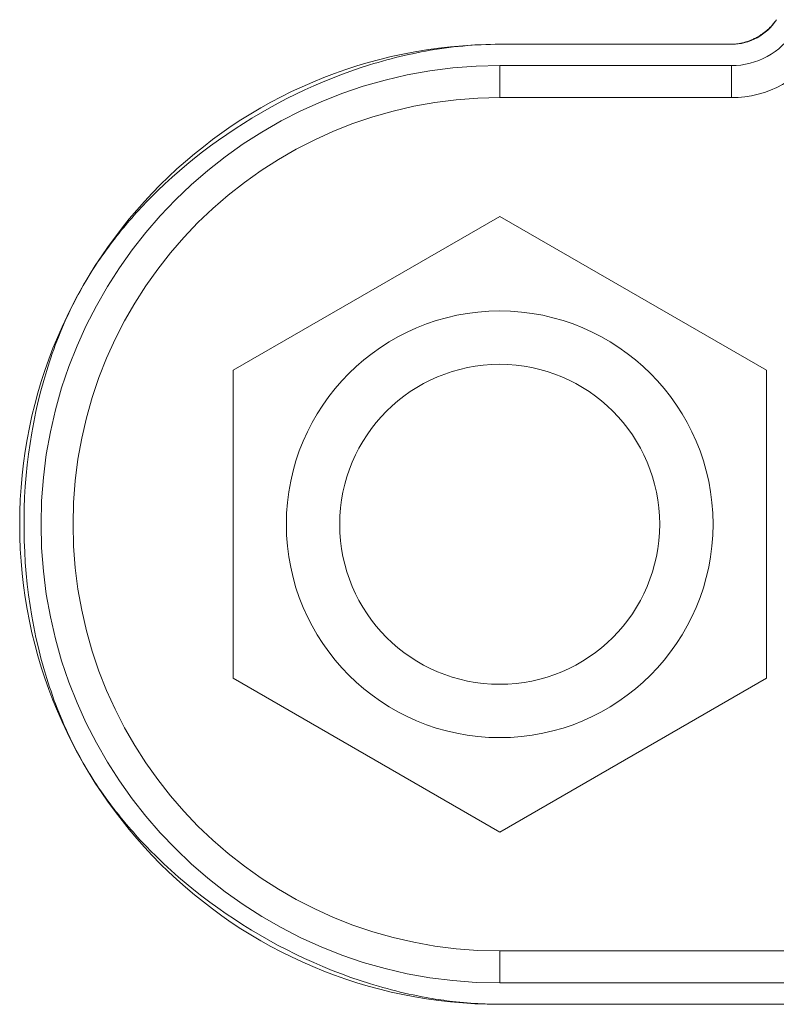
# Model space of a CAD drawing. Header units: millimetres. Extents: x 3925 to 5043, y -86 to 778.
# Tile 78 of 256: x 4303.89 to 4305.66, y -7.84 to -5.54. Entities that reach past the tile are written whole.
import ezdxf

# ---------------------------------------------------------------- set-up
doc = ezdxf.new("R2010")
doc.units = ezdxf.units.MM
doc.header["$LTSCALE"] = 46.255
for name, color, linetype in [('85-005AGG408DXF_CONTINUOUS_LINE', 7, 'CONTINUOUS'), ('H30K-IO-LABEDXF_CONTINUOUS_LINE', 7, 'CONTINUOUS'), ('H30K-REAR-CODXF_CONTINUOUS_LINE', 7, 'CONTINUOUS'), ('LABEL-IO-H30DXF_CONTINUOUS_LINE', 7, 'CONTINUOUS')]:
    doc.layers.add(name, color=color, linetype=linetype)

msp = doc.modelspace()

# ---------------------------------------------------------------- linework, layer by layer
at = {"layer": '85-005AGG408DXF_CONTINUOUS_LINE', "color": 7, "linetype": 'Continuous', "lineweight": 0}
for p, q in [((4304.3851, -6.3568), (4305.0101, -5.996)), ((4305.0101, -5.996), (4305.6351, -6.3568)), ((4304.3851, -7.0785), (4304.3851, -6.3568)), ((4305.6351, -6.3568), (4305.6351, -7.0785)), ((4305.0101, -7.4394), (4304.3851, -7.0785)), ((4305.6351, -7.0785), (4305.0101, -7.4394))]:
    msp.add_line(p, q, dxfattribs=at)
for radius in [0.5, 0.375]:
    msp.add_circle((4305.0101, -6.7177), radius, dxfattribs=at)
at = {"layer": 'H30K-IO-LABEDXF_CONTINUOUS_LINE', "color": 7, "linetype": 'Continuous', "lineweight": 0}
for p, q in [((4305.01, -5.5926), (4305.5532, -5.5926)), ((4305.8322, -7.8426), (4305.01, -7.8426))]:
    msp.add_line(p, q, dxfattribs=at)
for points in [[(4305.6245, -5.5692), (4305.6262, -5.5681), (4305.6278, -5.5669), (4305.6294, -5.5657), (4305.6309, -5.5645), (4305.6325, -5.5633), (4305.634, -5.5621), (4305.6355, -5.5608), (4305.637, -5.5595), (4305.6385, -5.5583), (4305.6399, -5.5569), (4305.6414, -5.5556), (4305.6428, -5.5542), (4305.6441, -5.5529), (4305.6455, -5.5515), (4305.6468, -5.5501), (4305.6481, -5.5486), (4305.6494, -5.5472), (4305.6506, -5.5457), (4305.6518, -5.5442), (4305.653, -5.5428), (4305.6541, -5.5412), (4305.6553, -5.5397), (4305.6564, -5.5382), (4305.6574, -5.5366), (4305.6584, -5.535)], [(4305.5532, -5.5926), (4305.5552, -5.5925), (4305.5572, -5.5925), (4305.5591, -5.5924), (4305.5611, -5.5923), (4305.5631, -5.5921), (4305.5651, -5.5919), (4305.5671, -5.5916), (4305.5691, -5.5914), (4305.5711, -5.591), (4305.5731, -5.5907), (4305.5751, -5.5903), (4305.5771, -5.5899), (4305.5791, -5.5894), (4305.581, -5.589), (4305.583, -5.5884), (4305.585, -5.5879), (4305.587, -5.5873), (4305.5889, -5.5867), (4305.5909, -5.586), (4305.5929, -5.5853), (4305.5948, -5.5846), (4305.5968, -5.5839), (4305.5987, -5.5831), (4305.6006, -5.5823), (4305.6025, -5.5815)], [(4305.6025, -5.5815), (4305.6039, -5.5808), (4305.6054, -5.5802), (4305.6068, -5.5795), (4305.6082, -5.5788), (4305.6096, -5.5781), (4305.611, -5.5773), (4305.6124, -5.5766), (4305.6138, -5.5758), (4305.6152, -5.5751), (4305.6165, -5.5743), (4305.6179, -5.5735), (4305.6193, -5.5726), (4305.6206, -5.5718), (4305.6219, -5.5709), (4305.6232, -5.5701), (4305.6245, -5.5692)], [(4304.8365, -5.6087), (4304.8474, -5.6068), (4304.8583, -5.605), (4304.8692, -5.6033), (4304.8801, -5.6017), (4304.891, -5.6003), (4304.9018, -5.5989), (4304.9127, -5.5977), (4304.9236, -5.5967), (4304.9344, -5.5957), (4304.9453, -5.5949), (4304.9561, -5.5942), (4304.9669, -5.5936), (4304.9777, -5.5931), (4304.9885, -5.5928), (4304.9993, -5.5926), (4305.01, -5.5926)], [(4304.7053, -5.641), (4304.7153, -5.6379), (4304.7254, -5.635), (4304.7354, -5.6321), (4304.7455, -5.6293), (4304.7556, -5.6266), (4304.7657, -5.624), (4304.7758, -5.6215), (4304.7859, -5.6191), (4304.796, -5.6169), (4304.8061, -5.6147), (4304.8163, -5.6126), (4304.8264, -5.6106), (4304.8365, -5.6087)], [(4304.1921, -5.9521), (4304.2084, -5.9359), (4304.2251, -5.92), (4304.2421, -5.9044), (4304.2595, -5.8891), (4304.2772, -5.8741), (4304.2952, -5.8594), (4304.3136, -5.845), (4304.3322, -5.8309), (4304.3511, -5.8172), (4304.3703, -5.8038), (4304.3898, -5.7908), (4304.4095, -5.7781), (4304.4294, -5.7657), (4304.4496, -5.7538), (4304.47, -5.7422), (4304.4906, -5.7309), (4304.5114, -5.7201), (4304.5324, -5.7097), (4304.5535, -5.6996), (4304.5748, -5.69), (4304.5963, -5.6807), (4304.6179, -5.6719), (4304.6396, -5.6635), (4304.6614, -5.6556), (4304.6833, -5.6481), (4304.7053, -5.641)], [(4304.1328, -6.0172), (4304.1379, -6.0112), (4304.1431, -6.0051), (4304.1484, -5.9991), (4304.1537, -5.9931), (4304.159, -5.9871), (4304.1644, -5.9812), (4304.1699, -5.9753), (4304.1754, -5.9695), (4304.1809, -5.9636), (4304.1865, -5.9578), (4304.1921, -5.9521)], [(4304.1035, -6.0538), (4304.107, -6.0492), (4304.1106, -6.0446), (4304.1142, -6.04), (4304.1179, -6.0354), (4304.1216, -6.0308), (4304.1253, -6.0263), (4304.129, -6.0218), (4304.1328, -6.0172)], [(4304.0358, -6.1551), (4304.0401, -6.1476), (4304.0445, -6.1402), (4304.049, -6.1328), (4304.0536, -6.1255), (4304.0583, -6.1181), (4304.063, -6.1109), (4304.0678, -6.1036), (4304.0727, -6.0964), (4304.0777, -6.0892), (4304.0827, -6.082), (4304.0878, -6.0749), (4304.0929, -6.0678), (4304.0982, -6.0608), (4304.1035, -6.0538)], [(4304.0005, -6.2225), (4304.0035, -6.2162), (4304.0065, -6.2099), (4304.0096, -6.2037), (4304.0127, -6.1975), (4304.0159, -6.1914), (4304.0191, -6.1852), (4304.0224, -6.1791), (4304.0257, -6.1731), (4304.029, -6.167), (4304.0324, -6.161), (4304.0358, -6.1551)], [(4303.9484, -6.3571), (4303.9515, -6.3472), (4303.9547, -6.3373), (4303.9581, -6.3274), (4303.9615, -6.3176), (4303.965, -6.3078), (4303.9686, -6.2981), (4303.9722, -6.2885), (4303.976, -6.2789), (4303.9799, -6.2693), (4303.9838, -6.2599), (4303.9879, -6.2504), (4303.992, -6.241), (4303.9962, -6.2317), (4304.0005, -6.2225)], [(4303.9487, -7.0791), (4303.9416, -7.0553), (4303.935, -7.0313), (4303.9289, -7.007), (4303.9233, -6.9826), (4303.9182, -6.9579), (4303.9136, -6.9331), (4303.9095, -6.9082), (4303.9059, -6.8831), (4303.9029, -6.8579), (4303.9003, -6.8327), (4303.8983, -6.8073), (4303.8968, -6.7819), (4303.8957, -6.7564), (4303.8952, -6.7309), (4303.8952, -6.7054), (4303.8957, -6.6799), (4303.8967, -6.6544), (4303.8982, -6.629), (4303.9002, -6.6036), (4303.9028, -6.5784), (4303.9058, -6.5532), (4303.9093, -6.5281), (4303.9134, -6.5031), (4303.9179, -6.4783), (4303.923, -6.4537), (4303.9286, -6.4292), (4303.9347, -6.405), (4303.9413, -6.3809), (4303.9484, -6.3571)], [(4304.006, -7.224), (4304.0015, -7.2147), (4303.9971, -7.2054), (4303.9929, -7.1961), (4303.9887, -7.1866), (4303.9846, -7.1771), (4303.9806, -7.1676), (4303.9767, -7.1579), (4303.9729, -7.1483), (4303.9691, -7.1385), (4303.9655, -7.1288), (4303.962, -7.1189), (4303.9585, -7.109), (4303.9551, -7.0991), (4303.9519, -7.0891), (4303.9487, -7.0791)], [(4304.0358, -7.2801), (4304.0326, -7.2746), (4304.0295, -7.2691), (4304.0265, -7.2635), (4304.0234, -7.258), (4304.0204, -7.2524), (4304.0175, -7.2467), (4304.0145, -7.2411), (4304.0116, -7.2354), (4304.0088, -7.2297), (4304.006, -7.224)], [(4304.1029, -7.3805), (4304.0972, -7.373), (4304.0916, -7.3655), (4304.0861, -7.3579), (4304.0807, -7.3503), (4304.0754, -7.3426), (4304.0701, -7.335), (4304.065, -7.3272), (4304.0599, -7.3195), (4304.0549, -7.3117), (4304.05, -7.3038), (4304.0451, -7.2959), (4304.0404, -7.288), (4304.0358, -7.2801)], [(4304.1357, -7.4214), (4304.1319, -7.4169), (4304.1282, -7.4124), (4304.1245, -7.4079), (4304.1208, -7.4034), (4304.1172, -7.3988), (4304.1135, -7.3943), (4304.11, -7.3897), (4304.1064, -7.3851), (4304.1029, -7.3805)], [(4304.1902, -7.4811), (4304.1845, -7.4752), (4304.1789, -7.4694), (4304.1733, -7.4635), (4304.1678, -7.4576), (4304.1623, -7.4516), (4304.1569, -7.4456), (4304.1515, -7.4396), (4304.1462, -7.4336), (4304.1409, -7.4275), (4304.1357, -7.4214)], [(4304.7053, -7.7941), (4304.6832, -7.787), (4304.6612, -7.7795), (4304.6393, -7.7715), (4304.6175, -7.7631), (4304.5958, -7.7542), (4304.5742, -7.7449), (4304.5528, -7.7352), (4304.5316, -7.7251), (4304.5105, -7.7146), (4304.4896, -7.7037), (4304.4689, -7.6924), (4304.4485, -7.6807), (4304.4282, -7.6687), (4304.4082, -7.6562), (4304.3884, -7.6435), (4304.3689, -7.6303), (4304.3496, -7.6169), (4304.3306, -7.603), (4304.3119, -7.5889), (4304.2935, -7.5744), (4304.2754, -7.5596), (4304.2577, -7.5445), (4304.2403, -7.5291), (4304.2232, -7.5134), (4304.2065, -7.4974), (4304.1902, -7.4811)], [(4304.8386, -7.8268), (4304.8283, -7.8249), (4304.818, -7.8229), (4304.8077, -7.8208), (4304.7975, -7.8186), (4304.7872, -7.8163), (4304.7769, -7.8139), (4304.7667, -7.8113), (4304.7564, -7.8087), (4304.7462, -7.806), (4304.7359, -7.8032), (4304.7257, -7.8003), (4304.7155, -7.7973), (4304.7053, -7.7941)], [(4304.8995, -7.8359), (4304.8927, -7.8351), (4304.886, -7.8342), (4304.8792, -7.8333), (4304.8724, -7.8323), (4304.8657, -7.8313), (4304.8589, -7.8303), (4304.8522, -7.8292), (4304.8454, -7.828), (4304.8386, -7.8268)], [(4305.01, -7.8426), (4305.0016, -7.8425), (4304.9931, -7.8424), (4304.9847, -7.8422), (4304.9762, -7.8419), (4304.9677, -7.8416), (4304.9592, -7.8411), (4304.9507, -7.8406), (4304.9422, -7.84), (4304.9336, -7.8394), (4304.9251, -7.8386), (4304.9166, -7.8378), (4304.908, -7.8369), (4304.8995, -7.8359)]]:
    msp.add_lwpolyline(points, dxfattribs=at)
at = {"layer": 'H30K-REAR-CODXF_CONTINUOUS_LINE', "color": 7, "linetype": 'Continuous', "lineweight": 0}
for p, q in [((4305.0101, -5.6427), (4305.0101, -5.7177)), ((4305.0101, -5.6427), (4305.5533, -5.6427)), ((4305.5533, -5.6427), (4305.5533, -5.7177)), ((4305.0101, -5.7177), (4305.5533, -5.7177)), ((4305.0101, -7.7927), (4305.0101, -7.7177)), ((4305.8323, -7.7177), (4305.0101, -7.7177)), ((4305.8323, -7.7927), (4305.0101, -7.7927))]:
    msp.add_line(p, q, dxfattribs=at)
for centre, radius, start, end in [((4305.5533, -5.4677), 0.175, 270, 327.3364), ((4305.5533, -5.4677), 0.25, 270, 327.3364), ((4305.0101, -6.7177), 1.075, 90, 270), ((4305.0101, -6.7177), 1, 90, 270)]:
    msp.add_arc(centre, radius, start, end, dxfattribs=at)
at = {"layer": 'LABEL-IO-H30DXF_CONTINUOUS_LINE', "color": 7, "linetype": 'Continuous', "lineweight": 0}
for p, q in [((4305.0101, -5.5927), (4305.5533, -5.5927)), ((4305.8323, -7.8427), (4305.0101, -7.8427))]:
    msp.add_line(p, q, dxfattribs=at)
for centre, radius, start, end in [((4305.5533, -5.4677), 0.125, 270, 327.3364), ((4305.0101, -6.7177), 1.125, 90, 270)]:
    msp.add_arc(centre, radius, start, end, dxfattribs=at)

doc.saveas('drawing.dxf')
